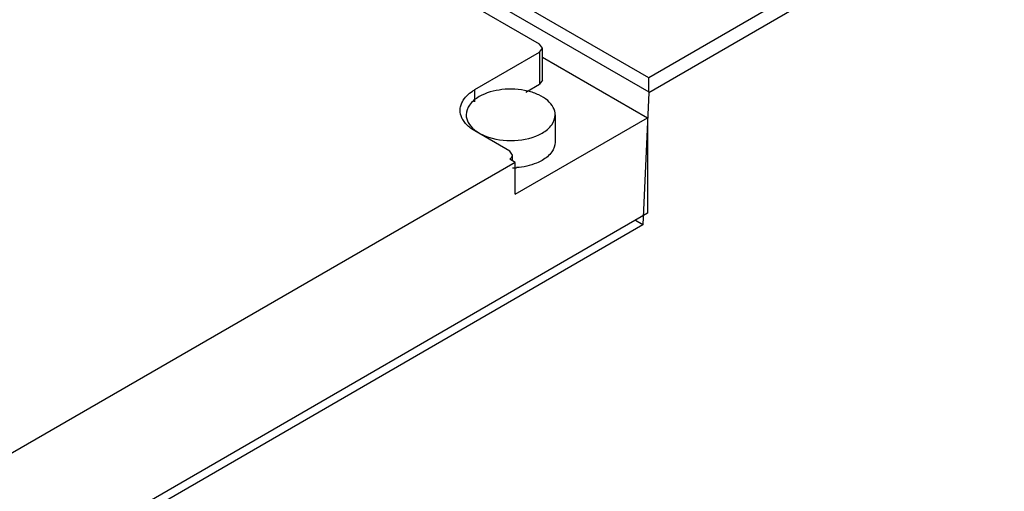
# Model space of a CAD drawing. Header units: millimetres. Extents: x 91 to 702, y 284 to 823.
# Tile 7 of 18: x 527 to 616, y 630 to 672. Entities that reach past the tile are written whole.
import ezdxf

# ---------------------------------------------------------------- set-up
doc = ezdxf.new("R2010")
doc.units = ezdxf.units.MM
doc.header["$LTSCALE"] = 71.961336
doc.layers.get('0').update_dxf_attribs({"linetype": 'CONTINUOUS'})

msp = doc.modelspace()

# ---------------------------------------------------------------- linework, layer by layer
at = {"color": 7, "linetype": 'Continuous'}
for p, q in [((573.949, 669.674), (441.631, 746.067)), ((676.119, 719.977), (583.761, 666.654)), ((583.761, 665.347), (676.119, 718.67)), ((583.761, 666.654), (496.787, 716.867)), ((533.925, 694.155), (583.762, 665.382)), ((568.142, 665.588), (573.949, 668.941)), ((574.211, 669.308), (573.949, 669.674)), ((573.949, 668.941), (574.211, 669.308)), ((573.949, 668.941), (573.949, 666.083)), ((574.211, 666.45), (574.211, 669.308)), ((574.211, 668.512), (583.636, 663.071)), ((574.211, 666.45), (573.949, 666.083)), ((568.142, 664.486), (568.142, 665.588)), ((572.705, 665.365), (573.949, 666.083)), ((583.761, 665.347), (583.234, 653.449)), ((571.75, 656.208), (583.636, 663.071)), ((575.352, 663.327), (575.352, 660.877)), ((583.636, 663.071), (583.636, 654.498)), ((571.262, 660.081), (568.142, 661.882)), ((571.524, 659.714), (571.262, 660.081)), ((571.75, 659.066), (571.262, 659.347)), ((571.524, 659.196), (571.524, 659.714)), ((571.75, 659.066), (315.76, 511.271)), ((571.75, 656.208), (571.75, 659.066)), ((583.636, 654.498), (302.016, 491.905)), ((583.234, 653.449), (582.556, 653.841)), ((583.234, 653.449), (294.945, 487.006))]:
    msp.add_line(p, q, dxfattribs=at)
for centre, radius, start, end in [((570.154, 662.1), 4.026, 119.97358, 123.51383), ((571.355, 665.436), 6.868, 271.43398, 272.66852), ((571.358, 665.374), 6.806, 273.3192, 274.36875)]:
    msp.add_arc(centre, radius, start, end, dxfattribs=at)
msp.add_ellipse((570.627, 659.714), major_axis=(0.898, 0), ratio=0.578926, start_param=5.499161, end_param=6.283185, dxfattribs=at)
for points, knots in [([(583.761, 665.383), (583.767, 665.502), (583.751, 665.926), (583.761, 666.35), (583.761, 666.654)], [0, 0, 0, 0, 0.281856, 1, 1, 1, 1]), ([(566.869, 664.144), (566.902, 664.268), (567.119, 664.801), (567.562, 665.213), (567.931, 665.457)], [0, 0, 0, 0, 0.224794, 1, 1, 1, 1]), ([(575.352, 663.327), (575.351, 663.558), (575.213, 664.057), (574.668, 664.676), (573.865, 665.165), (572.492, 665.623), (570.621, 665.718), (569.142, 665.317), (568.523, 664.96)], [0, 0, 0, 0, 0.087134, 0.186843, 0.304525, 0.438657, 0.730068, 1, 1, 1, 1]), ([(568.523, 664.96), (568.192, 664.769), (567.624, 664.334), (567.352, 663.638), (567.352, 663.327)], [0, 0, 0, 0, 0.550846, 1, 1, 1, 1]), ([(568.142, 661.882), (568.04, 661.941), (567.673, 662.174), (567.343, 662.475), (567.158, 662.733)], [0, 0, 0, 0, 0.271018, 1, 1, 1, 1]), ([(567.352, 663.327), (567.352, 663.089), (567.5, 662.573), (567.855, 662.185), (568.066, 662.01)], [0, 0, 0, 0, 0.464762, 1, 1, 1, 1]), ([(574.18, 661.694), (574.511, 661.885), (575.079, 662.32), (575.352, 663.015), (575.352, 663.327)], [0, 0, 0, 0, 0.550846, 1, 1, 1, 1]), ([(568.066, 662.01), (568.134, 661.953), (568.436, 661.725), (568.776, 661.55), (569.044, 661.441)], [0, 0, 0, 0, 0.233828, 1, 1, 1, 1]), ([(569.044, 661.441), (569.871, 661.103), (571.66, 660.865), (573.436, 661.265), (574.18, 661.694)], [0, 0, 0, 0, 0.509875, 1, 1, 1, 1]), ([(575.352, 660.877), (575.352, 660.566), (575.079, 659.871), (574.511, 659.435), (574.18, 659.244)], [0, 0, 0, 0, 0.449168, 1, 1, 1, 1]), ([(574.18, 659.244), (574.02, 659.152), (573.296, 658.803), (572.492, 658.635), (571.876, 658.588)], [0, 0, 0, 0, 0.230036, 1, 1, 1, 1])]:
    msp.add_open_spline(points, degree=3, knots=knots, dxfattribs=at)
for points in [[(566.813, 663.735), (566.813, 663.873), (566.832, 664.011), (566.869, 664.144)], [(566.962, 663.069), (566.868, 663.276), (566.813, 663.508), (566.813, 663.735)], [(567.158, 662.733), (567.083, 662.838), (567.016, 662.951), (566.962, 663.069)]]:
    msp.add_open_spline(points, degree=3, dxfattribs=at)

doc.saveas('drawing.dxf')
